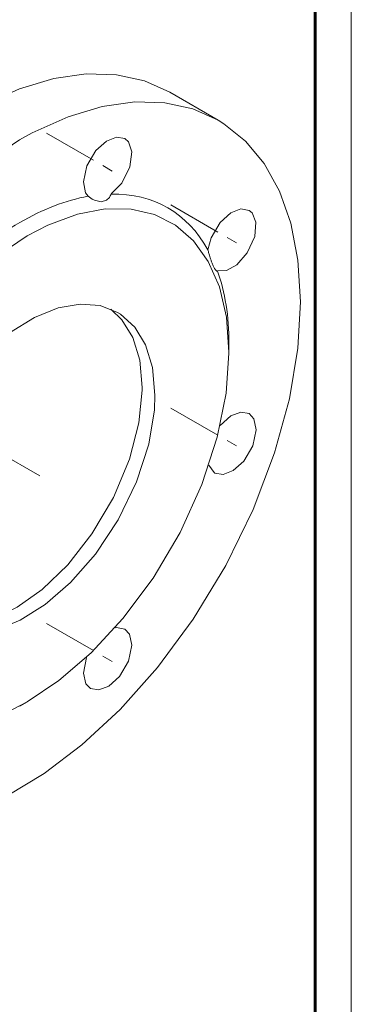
# Model space of a CAD drawing. Header units: millimetres. Extents: x 0 to 594, y 0 to 420.
# Tile 19 of 29: x 548 to 594, y 87 to 223. Entities that reach past the tile are written whole.
import ezdxf

# ---------------------------------------------------------------- set-up
doc = ezdxf.new("R2010")
doc.units = ezdxf.units.MM
for name, pattern in [('K5LT_AXLED', [12, 7.5, -1.5, 1.5, -1.5]), ('K5LT_BASIC', [0]), ('K5LT_THIN', [0])]:
    doc.linetypes.add(name, pattern=pattern)
doc.layers.add('Системный слой (1)', color=7, linetype='Continuous', true_color=0x6c6c6c)

# ---------------------------------------------------------------- blocks, each defined once
blk = doc.blocks.new('U186')
at = {"layer": 'Системный слой (1)', "color": 7, "linetype": 'K5LT_THIN', "lineweight": 18, "true_color": 0xffffff}
for p, q in [((553.39, 183.37), (550.11, 182.05)), ((556.44, 183.91), (553.39, 183.37)), ((559.2, 183.69), (556.44, 183.91)), ((561.62, 182.75), (559.2, 183.69)), ((562.04, 182.49), (561.62, 182.75)), ((550.11, 182.05), (546.67, 179.9)), ((564, 180.72), (562.04, 182.49)), ((565.49, 178.26), (564, 180.72)), ((546.67, 179.9), (543.15, 176.86)), ((566.46, 175.12), (565.49, 178.26)), ((543.15, 176.86), (539.7, 172.93)), ((566.8, 171.31), (566.46, 175.12)), ((539.7, 172.93), (536.54, 168.16)), ((566.72, 169.26), (566.8, 171.31)), ((565.94, 164.51), (566.72, 169.26)), ((536.54, 168.16), (533.99, 162.91)), ((564.26, 159.29), (565.94, 164.51)), ((533.99, 162.91), (532.31, 157.69)), ((561.71, 154.04), (564.26, 159.29)), ((532.31, 157.69), (531.53, 152.94)), ((558.55, 149.28), (561.71, 154.04)), ((531.53, 152.94), (531.54, 148.81)), ((531.54, 148.81), (532.23, 145.35)), ((555.1, 145.34), (558.55, 149.28)), ((532.23, 145.35), (533.48, 142.56)), ((551.58, 142.3), (555.1, 145.34)), ((533.48, 142.56), (535.22, 140.46)), ((548.13, 140.15), (551.58, 142.3)), ((535.22, 140.46), (536.62, 139.45)), ((536.62, 139.45), (539.05, 138.51)), ((544.85, 138.83), (548.13, 140.15)), ((539.05, 138.51), (541.81, 138.29)), ((541.81, 138.29), (544.85, 138.83))]:
    blk.add_line(p, q, dxfattribs=at)
blk = doc.blocks.new('U200')
at = {"layer": 'Системный слой (1)', "color": 7, "linetype": 'K5LT_THIN', "lineweight": 18, "true_color": 0xffffff}
for p, q in [((564, 211.88), (559.51, 211.24)), ((568.19, 211.76), (564, 211.88)), ((572.05, 210.91), (568.19, 211.76)), ((559.51, 211.24), (554.77, 209.82)), ((575.56, 209.34), (572.05, 210.91)), ((554.77, 209.82), (549.81, 207.59)), ((576.34, 208.87), (575.56, 209.34)), ((579.35, 206.45), (576.34, 208.87)), ((549.81, 207.59), (548.06, 206.62)), ((548.06, 206.62), (542.89, 203.23)), ((581.93, 203.34), (579.35, 206.45)), ((542.89, 203.23), (537.62, 198.95)), ((584.03, 199.55), (581.93, 203.34)), ((585.61, 195.1), (584.03, 199.55)), ((537.62, 198.95), (532.36, 193.73)), ((586.6, 189.98), (585.61, 195.1)), ((532.36, 193.73), (527.23, 187.6)), ((586.95, 184.21), (586.6, 189.98)), ((527.23, 187.6), (522.4, 180.64)), ((586.59, 177.8), (586.95, 184.21)), ((522.4, 180.64), (518.12, 173.07)), ((585.42, 170.79), (586.59, 177.8)), ((518.12, 173.07), (514.58, 165.23)), ((583.38, 163.29), (585.42, 170.79)), ((514.58, 165.23), (511.94, 157.5)), ((580.42, 155.48), (583.38, 163.29)), ((511.94, 157.5), (510.21, 150.16)), ((576.61, 147.69), (580.42, 155.48)), ((510.21, 150.16), (509.33, 143.35)), ((572.11, 140.3), (576.61, 147.69)), ((509.33, 143.35), (509.22, 137.16)), ((567.15, 133.61), (572.11, 140.3)), ((509.22, 137.16), (509.8, 131.61)), ((561.96, 127.79), (567.15, 133.61)), ((509.8, 131.61), (511, 126.72)), ((556.68, 122.9), (561.96, 127.79)), ((511, 126.72), (512.76, 122.49)), ((551.44, 118.93), (556.68, 122.9)), ((512.76, 122.49), (515.03, 118.94)), ((515.03, 118.94), (517.76, 116.07)), ((546.31, 115.84), (551.44, 118.93)), ((517.76, 116.07), (520.56, 114.08)), ((541.35, 113.61), (546.31, 115.84)), ((520.56, 114.08), (524.07, 112.52)), ((536.61, 112.19), (541.35, 113.61)), ((524.07, 112.52), (527.94, 111.67)), ((532.13, 111.55), (536.61, 112.19)), ((527.94, 111.67), (532.13, 111.55))]:
    blk.add_line(p, q, dxfattribs=at)
blk = doc.blocks.new('U201')
at = {"layer": 'Системный слой (1)', "color": 7, "linetype": 'K5LT_THIN', "lineweight": 18, "true_color": 0xffffff}
for p, q in [((556.06, 196.35), (551.96, 194.82)), ((559.92, 197.08), (556.06, 196.35)), ((563.5, 197.05), (559.92, 197.08)), ((566.76, 196.29), (563.5, 197.05)), ((569.65, 194.82), (566.76, 196.29)), ((551.96, 194.82), (549.12, 193.35)), ((572.14, 192.66), (569.65, 194.82)), ((549.12, 193.35), (544.74, 190.42)), ((574.19, 189.81), (572.14, 192.66)), ((544.74, 190.42), (540.29, 186.6)), ((575.73, 186.28), (574.19, 189.81)), ((540.29, 186.6), (535.88, 181.85)), ((576.71, 182.09), (575.73, 186.28)), ((535.88, 181.85), (531.69, 176.23)), ((577.05, 177.23), (576.71, 182.09)), ((577.05, 177.09), (577.05, 177.23)), ((531.69, 176.23), (527.95, 169.91)), ((576.66, 171.57), (577.05, 177.09)), ((575.44, 165.47), (576.66, 171.57)), ((527.95, 169.91), (524.94, 163.26)), ((573.31, 158.94), (575.44, 165.47)), ((524.94, 163.26), (522.81, 156.73)), ((570.3, 152.29), (573.31, 158.94)), ((522.81, 156.73), (521.59, 150.63)), ((566.56, 145.97), (570.3, 152.29)), ((521.59, 150.63), (521.19, 145.11)), ((562.37, 140.35), (566.56, 145.97)), ((521.19, 145.11), (521.52, 140.23)), ((521.52, 140.23), (522.49, 136.02)), ((557.96, 135.6), (562.37, 140.35)), ((522.49, 136.02), (524.02, 132.48)), ((553.5, 131.78), (557.96, 135.6)), ((524.02, 132.48), (526.05, 129.61)), ((549.12, 128.85), (553.5, 131.78)), ((526.05, 129.61), (528.53, 127.43)), ((546.18, 127.33), (549.12, 128.85)), ((528.53, 127.43), (531.41, 125.94)), ((542.08, 125.83), (546.18, 127.33)), ((531.41, 125.94), (534.66, 125.16)), ((538.23, 125.11), (542.08, 125.83)), ((534.66, 125.16), (538.23, 125.11))]:
    blk.add_line(p, q, dxfattribs=at)
blk = doc.blocks.new('U202')
at = {"layer": 'Системный слой (1)', "color": 7, "linetype": 'K5LT_THIN', "lineweight": 18, "true_color": 0xffffff}
for p, q in [((557.28, 215.76), (552.79, 215.12)), ((561.47, 215.64), (557.28, 215.76)), ((565.34, 214.79), (561.47, 215.64)), ((552.79, 215.12), (548.05, 213.7)), ((568.85, 213.22), (565.34, 214.79)), ((548.05, 213.7), (543.1, 211.46)), ((543.1, 211.46), (541.35, 210.5)), ((541.35, 210.5), (536.17, 207.11)), ((536.17, 207.11), (530.91, 202.82)), ((530.91, 202.82), (525.64, 197.61)), ((525.64, 197.61), (520.51, 191.48)), ((520.51, 191.48), (515.69, 184.52)), ((515.69, 184.52), (511.4, 176.95)), ((511.4, 176.95), (507.87, 169.11)), ((507.87, 169.11), (505.22, 161.38)), ((505.22, 161.38), (503.49, 154.03)), ((503.49, 154.03), (502.61, 147.23)), ((502.61, 147.23), (502.5, 141.03)), ((502.5, 141.03), (503.08, 135.49)), ((503.08, 135.49), (504.28, 130.6)), ((504.28, 130.6), (506.04, 126.37)), ((506.04, 126.37), (508.31, 122.82)), ((508.31, 122.82), (511.05, 119.94)), ((511.05, 119.94), (513.85, 117.96))]:
    blk.add_line(p, q, dxfattribs=at)
blk = doc.blocks.new('U247')
at = {"layer": 'Системный слой (1)', "color": 7, "linetype": 'K5LT_THIN', "lineweight": 18, "true_color": 0xffffff}
for p, q in [((562.23, 181.74), (560.71, 183.21)), ((563.72, 179.28), (562.23, 181.74)), ((564.69, 176.14), (563.72, 179.28)), ((565.03, 172.33), (564.69, 176.14)), ((564.58, 167.48), (565.03, 172)), ((565.03, 172), (565.03, 172.33)), ((563.27, 162.41), (564.58, 167.48)), ((561.04, 157.11), (563.27, 162.41)), ((558.08, 152.09), (561.04, 157.11)), ((554.71, 147.81), (558.08, 152.09)), ((551.2, 144.41), (554.71, 147.81)), ((547.71, 141.92), (551.2, 144.41)), ((544.36, 140.27), (547.71, 141.92)), ((535.77, 140.01), (538.33, 139.36)), ((538.33, 139.36), (541.21, 139.43)), ((541.21, 139.43), (544.36, 140.27))]:
    blk.add_line(p, q, dxfattribs=at)
blk = doc.blocks.new('U254')
at = {"layer": 'Системный слой (1)', "color": 7, "linetype": 'K5LT_THIN', "lineweight": 18, "true_color": 0xffffff}
for p, q in [((577.3, 196.53), (575.83, 195.2)), ((578.69, 197.07), (577.3, 196.53)), ((579.84, 196.86), (578.69, 197.07)), ((580.25, 196.52), (579.84, 196.86)), ((580.78, 195.26), (580.25, 196.52)), ((575.83, 195.2), (574.58, 193.09)), ((580.62, 193.25), (580.78, 195.26)), ((574.58, 193.09), (574.14, 191.4)), ((579.59, 190.98), (580.62, 193.25)), ((578.15, 189.35), (579.59, 190.98)), ((575.46, 188.48), (576.71, 188.53)), ((576.71, 188.53), (578.15, 189.35))]:
    blk.add_line(p, q, dxfattribs=at)
blk = doc.blocks.new('U255')
at = {"layer": 'Системный слой (1)', "color": 7, "linetype": 'K5LT_THIN', "lineweight": 18, "true_color": 0xffffff}
for p, q in [((557.73, 198.68), (557.54, 198.82)), ((557.92, 198.55), (557.73, 198.68)), ((558.11, 198.43), (557.92, 198.55)), ((558.42, 198.27), (558.11, 198.43)), ((559.34, 198.05), (558.42, 198.27)), ((560.1, 198.28), (559.34, 198.05)), ((560.49, 198.67), (560.1, 198.28))]:
    blk.add_line(p, q, dxfattribs=at)
blk = doc.blocks.new('U257')
at = {"layer": 'Системный слой (1)', "color": 7, "linetype": 'K5LT_THIN', "lineweight": 18, "true_color": 0xffffff}
for p, q in [((561.47, 139.12), (561.28, 139.09)), ((562.61, 138.91), (561.47, 139.12)), ((563.28, 138.2), (562.61, 138.91)), ((563.6, 136.67), (563.28, 138.2)), ((563.12, 134.46), (563.6, 136.67)), ((557.3, 134.99), (556.88, 132.8)), ((561.87, 132.35), (563.12, 134.46)), ((556.88, 132.8), (557.24, 131.32)), ((560.4, 131.01), (561.87, 132.35)), ((557.24, 131.32), (557.86, 130.68)), ((559.01, 130.48), (560.4, 131.01)), ((557.86, 130.68), (559.01, 130.48))]:
    blk.add_line(p, q, dxfattribs=at)
blk = doc.blocks.new('U260')
at = {"layer": 'Системный слой (1)', "color": 7, "linetype": 'K5LT_THIN', "lineweight": 18, "true_color": 0xffffff}
for p, q in [((560.08, 206.47), (558.61, 205.14)), ((561.47, 207.01), (560.08, 206.47)), ((562.61, 206.8), (561.47, 207.01)), ((563.13, 206.34), (562.61, 206.8)), ((563.58, 204.98), (563.13, 206.34)), ((558.61, 205.14), (557.36, 203.03)), ((563.31, 202.89), (563.58, 204.98)), ((557.36, 203.03), (556.88, 200.82)), ((562.19, 200.66), (563.31, 202.89)), ((556.88, 200.82), (557.2, 199.28)), ((560.73, 199.14), (562.19, 200.66)), ((557.2, 199.28), (557.54, 198.82))]:
    blk.add_line(p, q, dxfattribs=at)
blk = doc.blocks.new('U263')
at = {"layer": 'Системный слой (1)', "color": 7, "linetype": 'K5LT_THIN', "lineweight": 18, "true_color": 0xffffff}
for p, q in [((577.3, 168.41), (575.83, 167.07)), ((578.69, 168.94), (577.3, 168.41)), ((579.84, 168.74), (578.69, 168.94)), ((580.5, 168.03), (579.84, 168.74)), ((580.82, 166.5), (580.5, 168.03)), ((575.83, 167.07), (575.83, 167.07)), ((580.34, 164.28), (580.82, 166.5)), ((579.09, 162.17), (580.34, 164.28)), ((574.27, 161.58), (574.98, 160.57)), ((576.23, 160.31), (577.62, 160.84)), ((577.62, 160.84), (579.09, 162.17)), ((574.98, 160.57), (575.09, 160.51)), ((575.09, 160.51), (576.23, 160.31))]:
    blk.add_line(p, q, dxfattribs=at)
blk = doc.blocks.new('U289')
at = {"color": 7, "linetype": 'K5LT_THIN', "lineweight": 18, "true_color": 0xffffff}
blk.add_line((594, 420), (594, 0), dxfattribs=at)
at = {"color": 143, "linetype": 'K5LT_BASIC', "lineweight": 60, "true_color": 0x33acca}
blk.add_line((589, 415), (589, 5), dxfattribs=at)

msp = doc.modelspace()

# ---------------------------------------------------------------- linework, layer by layer
at = {"layer": 'Системный слой (1)', "color": 7, "linetype": 'K5LT_THIN', "lineweight": 18, "true_color": 0xffffff}
for p, q in [((575.5628, 209.344), (568.8453, 213.2224)), ((577.0542, 177.2261), (577.0542, 178.4508)), ((549.1234, 128.8486), (548.0628, 128.2363))]:
    msp.add_line(p, q, dxfattribs=at)
at = {"layer": 'Системный слой (1)', "color": 30, "linetype": 'K5LT_AXLED', "lineweight": 18, "true_color": 0xff8000}
for p, q in [((551.7901, 207.5668), (561.9717, 201.6885)), ((569.0109, 197.6244), (579.1925, 191.7461)), ((569.0109, 169.5031), (579.1925, 163.6247)), ((550.8555, 160.1003), (539.6132, 166.591)), ((551.7901, 139.6758), (561.9717, 133.7975))]:
    msp.add_line(p, q, dxfattribs=at)
at = {"layer": 'Системный слой (1)', "color": 7, "linetype": 'K5LT_THIN', "lineweight": 18, "true_color": 0xffffff}
for major_axis, start_param, end_param in [((20.5, 35.507), 5.95013491, 6.61623571), ((20.5, 35.507), 0.45234776, 0.78539816), ((-20.5, -35.507), 3.92699082, 4.26004122), ((20.5, 35.507), 5.49778714, 5.83083754)]:
    msp.add_ellipse((548.0628, 161.7126), major_axis=major_axis, ratio=0.57735027, start_param=start_param, end_param=end_param, dxfattribs=at)
for points, knots in [([(560.7343, 199.138), (560.6989, 199.0489), (560.6234, 198.8844), (560.533, 198.7358), (560.4856, 198.6681)], [0, 0, 0, 0, 2.58926208, 5, 5, 5, 5]), ([(575.3314, 188.4905), (575.3086, 188.5036), (575.2626, 188.5392), (575.1814, 188.6309), (575.0973, 188.755), (575.006, 188.9171), (574.9179, 189.0949), (574.8186, 189.3185), (574.7121, 189.5832), (574.5928, 189.907), (574.4701, 190.2694), (574.3366, 190.6958), (574.2272, 191.0729), (574.1591, 191.3216), (574.1383, 191.3991)], [0, 0, 0, 0, 1.19752802, 2.3071451, 3.72879805, 4.73545722, 5.88106243, 7.00248396, 8.27256706, 9.5695102, 11.06756269, 12.45790374, 14.2111944, 15, 15, 15, 15]), ([(575.4611, 188.4754), (575.4387, 188.4658), (575.3977, 188.4611), (575.3516, 188.4788), (575.3314, 188.4905)], [0, 0, 0, 0, 2.90393957, 5, 5, 5, 5])]:
    msp.add_open_spline(points, degree=3, knots=knots, dxfattribs=at)

# ---------------------------------------------------------------- block references
msp.add_blockref('U289', (0, 0))
at = {"layer": 'Системный слой (1)'}
for name in ['U202', 'U200', 'U260', 'U255', 'U201', 'U254', 'U186', 'U247', 'U263', 'U257']:
    msp.add_blockref(name, (0, 0), dxfattribs=at)

doc.saveas('drawing.dxf')
